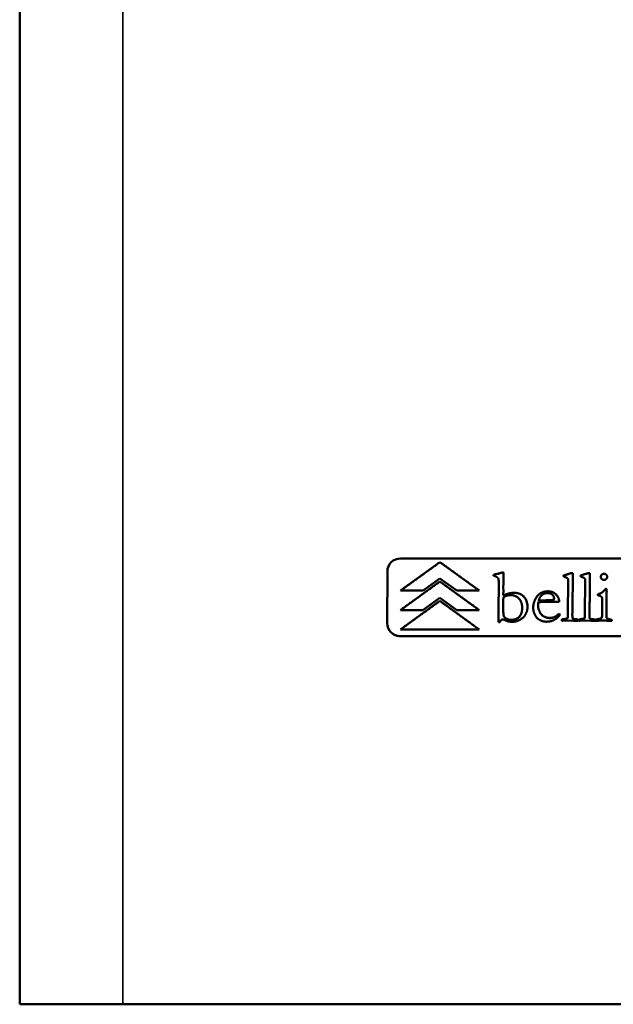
# Model space of a CAD drawing. Header units: millimetres. Extents: x 1077 to 6824, y 2445 to 4712.
# Tile 12 of 15: x 5924 to 6037, y 2445 to 2632. Entities that reach past the tile are written whole.
import ezdxf

# ---------------------------------------------------------------- set-up
doc = ezdxf.new("R2010")
doc.units = ezdxf.units.MM
doc.layers.add('Visibile (ISO)', color=7, linetype='Continuous', lineweight=50)
doc.layers.add('Visibile sottile (ISO)', color=7, linetype='Continuous', lineweight=35)

msp = doc.modelspace()

# ---------------------------------------------------------------- linework, layer by layer
at = {"layer": 'Visibile (ISO)'}
for p, q in [((5924.27, 2993.22), (5924.27, 2444.72)), ((5996.79, 2529.61), (6079.78, 2529.61)), ((5996.77, 2523.5), (6004.29, 2528.92)), ((6004.29, 2528.92), (6004.29, 2528.92)), ((6004.29, 2528.92), (6011.77, 2523.5)), ((5994.26, 2517.28), (5994.29, 2527.15)), ((6004.28, 2525.82), (6001.06, 2523.5)), ((6007.49, 2523.5), (6004.28, 2525.82)), ((6014.51, 2526.34), (6014.51, 2526.37)), ((6014.51, 2526.35), (6014.51, 2526.34)), ((6014.56, 2526.56), (6014.56, 2526.55)), ((6016.18, 2526.96), (6016.18, 2526.95)), ((6016.33, 2526.97), (6016.33, 2526.95)), ((6016.37, 2526.82), (6016.36, 2524.79)), ((6027.78, 2526.22), (6027.78, 2526.37)), ((6027.78, 2526.35), (6027.78, 2526.37)), ((6027.78, 2526.35), (6027.78, 2526.22)), ((6029.24, 2526.83), (6029.57, 2526.83)), ((6029.24, 2526.81), (6029.24, 2526.83)), ((6029.57, 2526.81), (6029.24, 2526.81)), ((6029.57, 2526.83), (6029.57, 2526.45)), ((6031.03, 2526.22), (6031.03, 2526.37)), ((6031.03, 2526.35), (6031.03, 2526.37)), ((6031.03, 2526.35), (6031.03, 2526.22)), ((6032.49, 2526.83), (6032.82, 2526.83)), ((6032.49, 2526.83), (6032.49, 2526.81)), ((6032.82, 2526.81), (6032.49, 2526.81)), ((6032.82, 2526.83), (6032.82, 2526.45)), ((5996.76, 2519.8), (6004.28, 2525.22)), ((6004.28, 2525.22), (6011.76, 2519.8)), ((6004.28, 2525.22), (6004.28, 2525.22)), ((6015.46, 2525.47), (6015.46, 2525.49)), ((6015.48, 2524.05), (6015.48, 2524.46)), ((6015.48, 2524.44), (6015.48, 2524.03)), ((6016.36, 2524.79), (6016.35, 2524.14)), ((6016.35, 2524.14), (6016.36, 2523.42)), ((6028.67, 2524.65), (6028.69, 2525.45)), ((6028.69, 2525.43), (6028.67, 2524.63)), ((6028.68, 2523.02), (6028.67, 2524.65)), ((6028.67, 2524.63), (6028.67, 2524.65)), ((6028.67, 2524.63), (6028.68, 2523)), ((6028.69, 2525.55), (6028.69, 2525.57)), ((6028.69, 2525.43), (6028.69, 2525.45)), ((6031.92, 2524.65), (6031.94, 2525.45)), ((6031.94, 2525.43), (6031.92, 2524.63)), ((6031.93, 2523.02), (6031.92, 2524.65)), ((6031.92, 2524.63), (6031.92, 2524.65)), ((6031.92, 2524.63), (6031.93, 2523)), ((6031.94, 2525.55), (6031.93, 2525.57)), ((6031.94, 2525.43), (6031.94, 2525.45)), ((6035.79, 2523.78), (6035.79, 2523.8)), ((6035.92, 2523.81), (6036, 2523.8)), ((6035.92, 2523.79), (6035.92, 2523.81)), ((6036, 2523.79), (6035.92, 2523.79)), ((6001.06, 2523.5), (5996.77, 2523.5)), ((6004.27, 2522.12), (6001.05, 2519.8)), ((6007.48, 2519.8), (6004.27, 2522.12)), ((6011.77, 2523.5), (6007.49, 2523.5)), ((6015.44, 2521.9), (6015.48, 2522.61)), ((6015.46, 2521.62), (6015.44, 2521.9)), ((6015.45, 2521.89), (6015.44, 2521.9)), ((6015.48, 2522.6), (6015.45, 2521.89)), ((6015.45, 2521.89), (6015.46, 2521.6)), ((6015.48, 2523.21), (6015.49, 2523.46)), ((6015.49, 2523.44), (6015.48, 2523.19)), ((6015.48, 2522.61), (6015.48, 2523.21)), ((6015.48, 2523.21), (6015.48, 2523.19)), ((6015.48, 2523.19), (6015.48, 2522.6)), ((6015.48, 2522.6), (6015.48, 2522.61)), ((6015.49, 2523.44), (6015.49, 2523.46)), ((6016.36, 2523.42), (6016.34, 2522.83)), ((6016.36, 2522.6), (6016.93, 2522.81)), ((6016.93, 2522.79), (6016.36, 2522.58)), ((6016.36, 2522.6), (6016.36, 2522.58)), ((6016.93, 2522.79), (6016.93, 2522.81)), ((6017.52, 2522.99), (6017.52, 2522.97)), ((6022.57, 2522.12), (6022.58, 2522.1)), ((6026.02, 2522.05), (6026.02, 2522.06)), ((6028.65, 2521.4), (6028.68, 2523.02)), ((6028.68, 2523), (6028.65, 2521.38)), ((6028.68, 2523), (6028.68, 2523.02)), ((6031.9, 2521.4), (6031.93, 2523.02)), ((6031.93, 2523), (6031.9, 2521.38)), ((6031.93, 2523), (6031.93, 2523.02)), ((6034.32, 2522.61), (6034.32, 2522.81)), ((6034.33, 2522.79), (6034.32, 2522.81)), ((6034.33, 2522.79), (6034.32, 2522.61)), ((6034.81, 2522.94), (6034.81, 2522.96)), ((6035.16, 2522.04), (6035.16, 2522.05)), ((6036.02, 2523.02), (6036.01, 2522.66)), ((6036.01, 2522.66), (6036.02, 2520.69)), ((5996.75, 2516.1), (6004.27, 2521.53)), ((6004.27, 2521.53), (6011.75, 2516.1)), ((6004.27, 2521.52), (6004.27, 2521.53)), ((6015.44, 2520.13), (6015.46, 2521.62)), ((6015.46, 2521.6), (6015.44, 2520.11)), ((6015.45, 2519.61), (6015.44, 2520.13)), ((6015.44, 2520.11), (6015.44, 2520.13)), ((6015.44, 2520.11), (6015.45, 2519.6)), ((6015.46, 2521.6), (6015.46, 2521.62)), ((6019.93, 2520.58), (6019.93, 2520.59)), ((6022.97, 2521.03), (6022.98, 2520.96)), ((6022.97, 2521.03), (6022.97, 2521.01)), ((6022.98, 2520.96), (6022.97, 2521.01)), ((6022.98, 2520.89), (6022.97, 2520.56)), ((6022.98, 2520.39), (6022.97, 2520.41)), ((6022.98, 2520.96), (6022.98, 2520.89)), ((6023.13, 2521.6), (6023.44, 2521.6)), ((6023.13, 2521.58), (6023.13, 2521.6)), ((6023.45, 2521.58), (6023.13, 2521.58)), ((6024.21, 2521.33), (6023.69, 2521.33)), ((6026.99, 2521.35), (6024.21, 2521.33)), ((6025.9, 2521.76), (6025.9, 2521.74)), ((6026.99, 2521.44), (6026.99, 2521.35)), ((6028.65, 2519.82), (6028.65, 2521.4)), ((6028.65, 2521.38), (6028.65, 2521.4)), ((6028.65, 2521.38), (6028.65, 2519.81)), ((6031.9, 2519.82), (6031.9, 2521.4)), ((6031.9, 2521.38), (6031.9, 2521.4)), ((6031.9, 2521.38), (6031.9, 2519.81)), ((6036.02, 2520.69), (6035.99, 2518.61)), ((6001.05, 2519.8), (5996.76, 2519.8)), ((6011.76, 2519.8), (6007.48, 2519.8)), ((6015.43, 2518.59), (6015.45, 2519.61)), ((6015.45, 2519.6), (6015.43, 2518.58)), ((6015.45, 2519.6), (6015.45, 2519.61)), ((6016.38, 2518.98), (6016.38, 2518.99)), ((6016.4, 2518.81), (6016.4, 2518.83)), ((6025.23, 2518.28), (6025.23, 2518.27)), ((6026.52, 2518.73), (6027.03, 2519.13)), ((6027.03, 2519.11), (6026.52, 2518.71)), ((6026.52, 2518.73), (6026.52, 2518.71)), ((6027.03, 2519.13), (6027.07, 2518.86)), ((6027.03, 2519.11), (6027.03, 2519.13)), ((6027.07, 2518.86), (6027.03, 2519.11)), ((6028.62, 2518.42), (6028.62, 2518.44)), ((6029.51, 2518.39), (6029.51, 2518.41)), ((6029.55, 2518.21), (6029.55, 2518.23)), ((6031.87, 2518.44), (6031.87, 2518.42)), ((6032.76, 2518.39), (6032.76, 2518.41)), ((6032.8, 2518.23), (6032.8, 2518.21)), ((6035.03, 2518.26), (6035.03, 2518.28)), ((6035.15, 2518.72), (6035.15, 2518.74)), ((6035.99, 2518.45), (6035.99, 2518.47)), ((5994.27, 2517.02), (5994.27, 2517.03)), ((6015.66, 2517.46), (6015.46, 2517.47)), ((6028.84, 2517.78), (6027.68, 2517.73)), ((6029.74, 2517.75), (6028.84, 2517.78)), ((6030.57, 2517.94), (6030.56, 2517.96)), ((6032.09, 2517.78), (6030.93, 2517.73)), ((6032.99, 2517.75), (6032.09, 2517.78)), ((6033.81, 2517.96), (6033.81, 2517.94)), ((6034.03, 2517.97), (6034.03, 2517.98)), ((6037.02, 2517.88), (6037.01, 2517.9)), ((6011.75, 2516.1), (5996.75, 2516.1)), ((6079.74, 2514.82), (5996.75, 2514.82)), ((5924.27, 2444.72), (5924.35, 2444.72)), ((5924.27, 2444.72), (5924.27, 2444.72)), ((5943.9, 2444.72), (5924.35, 2444.72))]:
    msp.add_line(p, q, dxfattribs=at)
for centre, start_param, end_param in [((5996.78, 2527.15), 4.610466, 6.181263), ((5996.76, 2517.28), 6.181263, 7.752059)]:
    msp.add_ellipse(centre, major_axis=(-2.49, -0.25), ratio=0.986258, start_param=start_param, end_param=end_param, dxfattribs=at)
for points, weights in [([(5996.78, 2523.49), (5999.28, 2525.3), (6001.78, 2527.11), (6004.29, 2528.92)], [1, 0.999999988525, 0.999999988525, 1]), ([(6004.29, 2528.92), (6006.78, 2527.11), (6009.28, 2525.3), (6011.77, 2523.5)], [1, 0.999999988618, 0.999999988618, 1]), ([(5996.76, 2519.79), (5999.27, 2521.6), (6001.77, 2523.41), (6004.28, 2525.22)], [1, 0.999999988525, 0.999999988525, 1]), ([(6004.28, 2525.22), (6006.77, 2523.41), (6009.27, 2521.6), (6011.76, 2519.8)], [1, 0.999999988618, 0.999999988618, 1]), ([(5996.75, 2516.09), (5999.26, 2517.9), (6001.76, 2519.71), (6004.27, 2521.52)], [1, 0.999999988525, 0.999999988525, 1]), ([(6004.27, 2521.52), (6006.76, 2519.71), (6009.26, 2517.91), (6011.75, 2516.1)], [1, 0.999999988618, 0.999999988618, 1]), ([(6804.24, 2444.72), (6517.48, 2444.72), (6230.66, 2444.72), (5943.9, 2444.72)], [1, 0.999849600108, 0.999849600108, 1])]:
    msp.add_rational_spline(points, weights, degree=3, dxfattribs=at)
for points, degree in [([(6014.51, 2526.37), (6014.51, 2526.44), (6014.56, 2526.56)], 2), ([(6014.56, 2526.55), (6014.53, 2526.46), (6014.51, 2526.4), (6014.51, 2526.35)], 3), ([(6015.38, 2525.83), (6015.18, 2526.12), (6014.51, 2526.34)], 2), ([(6014.56, 2526.56), (6015.33, 2526.69), (6016.18, 2526.96)], 2), ([(6016.18, 2526.95), (6015.61, 2526.77), (6015.07, 2526.63), (6014.56, 2526.55)], 3), ([(6015.48, 2524.46), (6015.5, 2525.65), (6015.38, 2525.83)], 2), ([(6016.18, 2526.96), (6016.23, 2526.97), (6016.33, 2526.97)], 2), ([(6016.33, 2526.95), (6016.27, 2526.95), (6016.22, 2526.95), (6016.18, 2526.95)], 3), ([(6016.33, 2526.97), (6016.37, 2526.86), (6016.37, 2526.82)], 2), ([(6016.37, 2526.83), (6016.37, 2526.85), (6016.35, 2526.9), (6016.33, 2526.95)], 3), ([(6027.78, 2526.37), (6027.98, 2526.43), (6028.21, 2526.5)], 2), ([(6028.21, 2526.48), (6027.98, 2526.42), (6027.78, 2526.35)], 2), ([(6028.3, 2526), (6027.92, 2526.15), (6027.78, 2526.22)], 2), ([(6028.21, 2526.5), (6028.56, 2526.61), (6029.24, 2526.83)], 2), ([(6029.24, 2526.81), (6028.56, 2526.59), (6028.21, 2526.48)], 2), ([(6028.69, 2525.45), (6028.69, 2525.69), (6028.54, 2525.89), (6028.3, 2526)], 2), ([(6029.57, 2526.45), (6029.55, 2520.84), (6029.52, 2519.76)], 2), ([(6031.03, 2526.37), (6031.23, 2526.43), (6031.46, 2526.5)], 2), ([(6031.46, 2526.48), (6031.31, 2526.44), (6031.16, 2526.39), (6031.03, 2526.35)], 3), ([(6031.54, 2526), (6031.17, 2526.15), (6031.03, 2526.22)], 2), ([(6031.46, 2526.5), (6031.81, 2526.61), (6032.49, 2526.83)], 2), ([(6032.49, 2526.81), (6032.04, 2526.67), (6031.7, 2526.56), (6031.46, 2526.48)], 3), ([(6031.94, 2525.45), (6031.94, 2525.69), (6031.79, 2525.89), (6031.54, 2526)], 2), ([(6032.82, 2526.45), (6032.8, 2520.84), (6032.77, 2519.76)], 2), ([(6034.91, 2526.15), (6034.91, 2526.38), (6035.26, 2526.7), (6035.51, 2526.7)], 2), ([(6035.51, 2526.68), (6035.26, 2526.68), (6034.91, 2526.36), (6034.91, 2526.13)], 2), ([(6035.51, 2525.54), (6035.25, 2525.54), (6034.91, 2525.88), (6034.91, 2526.15)], 2), ([(6034.91, 2526.13), (6034.91, 2526.11), (6034.91, 2526.08), (6034.92, 2526.06)], 3), ([(6035.51, 2526.7), (6035.77, 2526.7), (6036.15, 2526.33), (6036.15, 2526.12)], 2), ([(6036.15, 2526.12), (6036.15, 2525.92), (6035.77, 2525.54), (6035.51, 2525.54)], 2), ([(6015.46, 2525.47), (6015.49, 2525.12), (6015.48, 2524.44)], 2), ([(6015.49, 2523.46), (6015.49, 2523.53), (6015.48, 2524.05)], 2), ([(6015.48, 2524.03), (6015.49, 2523.69), (6015.49, 2523.49), (6015.49, 2523.44)], 3), ([(6028.69, 2525.55), (6028.69, 2525.5), (6028.69, 2525.43)], 2), ([(6031.94, 2525.55), (6031.94, 2525.5), (6031.94, 2525.43)], 2), ([(6034.81, 2522.96), (6035.06, 2523.07), (6035.6, 2523.52), (6035.79, 2523.8)], 2), ([(6035.79, 2523.78), (6035.61, 2523.5), (6035.06, 2523.05), (6034.81, 2522.94)], 2), ([(6035.79, 2523.8), (6035.87, 2523.81), (6035.92, 2523.81)], 2), ([(6035.92, 2523.79), (6035.87, 2523.79), (6035.79, 2523.78)], 2), ([(6036, 2523.8), (6036.03, 2523.47), (6036.03, 2523.33)], 2), ([(6016.34, 2522.83), (6016.34, 2522.8), (6016.36, 2522.6)], 2), ([(6016.68, 2522.41), (6016.4, 2522.29), (6016.34, 2522.07), (6016.34, 2520.71)], 2), ([(6017.79, 2522.63), (6017.12, 2522.63), (6016.68, 2522.41)], 2), ([(6016.93, 2522.81), (6017.01, 2522.83), (6017.52, 2522.99)], 2), ([(6017.52, 2522.97), (6017.18, 2522.87), (6016.99, 2522.81), (6016.93, 2522.79)], 3), ([(6017.52, 2522.99), (6018.17, 2523.09), (6018.27, 2523.09)], 2), ([(6018.27, 2523.07), (6018.17, 2523.07), (6017.52, 2522.97)], 2), ([(6019.94, 2520.25), (6019.95, 2521.31), (6018.7, 2522.63), (6017.79, 2522.63)], 2), ([(6018.27, 2523.09), (6018.96, 2523.09), (6019.51, 2522.87)], 2), ([(6019.52, 2522.86), (6019.15, 2523), (6018.73, 2523.07), (6018.27, 2523.07)], 3), ([(6019.51, 2522.87), (6019.86, 2522.73), (6020.52, 2522.1), (6020.67, 2521.74)], 2), ([(6020.67, 2521.73), (6020.52, 2522.08), (6019.86, 2522.72), (6019.52, 2522.86)], 2), ([(6022.04, 2520.35), (6022.04, 2520.65), (6022.27, 2521.59), (6022.57, 2522.12)], 2), ([(6022.58, 2522.1), (6022.27, 2521.57), (6022.04, 2520.64), (6022.04, 2520.34)], 2), ([(6022.57, 2522.12), (6022.77, 2522.48), (6023.07, 2522.72)], 2), ([(6023.07, 2522.7), (6022.87, 2522.54), (6022.71, 2522.34), (6022.58, 2522.1)], 3), ([(6023.07, 2522.72), (6023.48, 2523.04), (6023.79, 2523.17)], 2), ([(6023.79, 2523.16), (6023.59, 2523.07), (6023.34, 2522.92), (6023.07, 2522.7)], 3), ([(6023.5, 2522.44), (6023.13, 2521.99), (6023.13, 2521.6)], 2), ([(6024.79, 2523.03), (6023.99, 2523.03), (6023.5, 2522.44)], 2), ([(6023.79, 2523.17), (6024.24, 2523.36), (6024.84, 2523.36)], 2), ([(6024.84, 2523.34), (6024.44, 2523.34), (6024.1, 2523.28), (6023.79, 2523.16)], 3), ([(6026.02, 2521.99), (6026.03, 2522.2), (6025.75, 2522.74), (6025.17, 2523.03), (6024.79, 2523.03)], 2), ([(6024.84, 2523.36), (6025.48, 2523.36), (6025.9, 2523.13)], 2), ([(6025.9, 2523.11), (6025.62, 2523.26), (6025.27, 2523.34), (6024.84, 2523.34)], 3), ([(6025.9, 2523.13), (6026.45, 2522.82), (6026.99, 2521.85), (6026.99, 2521.44)], 2), ([(6025.9, 2521.76), (6026.02, 2521.89), (6026.02, 2521.99)], 2), ([(6026.03, 2521.97), (6026.03, 2521.87), (6025.9, 2521.74)], 2), ([(6026.02, 2522.05), (6026.03, 2522.01), (6026.03, 2521.97)], 2), ([(6034.32, 2522.81), (6034.77, 2522.93), (6034.81, 2522.96)], 2), ([(6035.13, 2522.21), (6035.09, 2522.29), (6034.8, 2522.5), (6034.32, 2522.61)], 2), ([(6034.81, 2522.94), (6034.77, 2522.92), (6034.33, 2522.79)], 2), ([(6035.17, 2521.62), (6035.17, 2522.09), (6035.13, 2522.21)], 2), ([(6035.16, 2522.04), (6035.17, 2521.88), (6035.17, 2521.6)], 2), ([(6036.03, 2523.33), (6036.03, 2523.29), (6036.02, 2523.02)], 2), ([(6016.34, 2520.71), (6016.33, 2519.11), (6016.4, 2518.83)], 2), ([(6017.79, 2517.93), (6018.84, 2517.93), (6019.94, 2519.1), (6019.94, 2520.25)], 2), ([(6019.94, 2520.24), (6019.94, 2519.08), (6018.84, 2517.91), (6017.79, 2517.91)], 2), ([(6019.93, 2520.58), (6019.94, 2520.41), (6019.94, 2520.24)], 2), ([(6020.67, 2521.74), (6020.95, 2521.09), (6020.95, 2520.62)], 2), ([(6020.94, 2520.79), (6020.91, 2521.06), (6020.82, 2521.38), (6020.67, 2521.73)], 3), ([(6020.95, 2520.62), (6020.95, 2519.88), (6020.85, 2519.59)], 2), ([(6023.55, 2517.78), (6022.84, 2518.08), (6022.04, 2519.41), (6022.04, 2520.35)], 2), ([(6022.04, 2520.34), (6022.04, 2520.13), (6022.06, 2519.93)], 2), ([(6023.03, 2521.3), (6022.97, 2521.1), (6022.97, 2521.03)], 2), ([(6022.97, 2520.56), (6022.97, 2520.14), (6023.5, 2518.94), (6024.49, 2518.31), (6025.23, 2518.28)], 2), ([(6023.69, 2521.33), (6023.37, 2521.33), (6023.03, 2521.3)], 2), ([(6023.44, 2521.6), (6023.8, 2521.6), (6025.56, 2521.7)], 2), ([(6025.56, 2521.69), (6023.8, 2521.58), (6023.45, 2521.58)], 2), ([(6025.56, 2521.7), (6025.84, 2521.72), (6025.9, 2521.76)], 2), ([(6025.9, 2521.74), (6025.84, 2521.7), (6025.56, 2521.69)], 2), ([(6035.15, 2518.74), (6035.16, 2519.26), (6035.17, 2521.62)], 2), ([(6035.17, 2521.6), (6035.17, 2519.24), (6035.15, 2518.72)], 2), ([(6015.46, 2517.47), (6015.43, 2517.92), (6015.43, 2518.59)], 2), ([(6015.43, 2518.58), (6015.43, 2518.14), (6015.44, 2517.77), (6015.46, 2517.47)], 3), ([(6016.4, 2518.81), (6016.39, 2518.87), (6016.38, 2518.98)], 2), ([(6016.4, 2518.83), (6016.52, 2518.41), (6016.83, 2518.22)], 2), ([(6016.83, 2518.21), (6016.52, 2518.39), (6016.4, 2518.81)], 2), ([(6016.83, 2518.22), (6017.32, 2517.93), (6017.79, 2517.93)], 2), ([(6017.79, 2517.91), (6017.32, 2517.91), (6016.83, 2518.21)], 2), ([(6020.85, 2519.59), (6020.61, 2518.91), (6019.93, 2518.12), (6018.71, 2517.55), (6018.03, 2517.55)], 2), ([(6025.23, 2518.28), (6025.62, 2518.31), (6026.09, 2518.45), (6026.52, 2518.73)], 2), ([(6026.52, 2518.71), (6026.09, 2518.44), (6025.63, 2518.29), (6025.23, 2518.27)], 2), ([(6027.06, 2518.75), (6026.75, 2518.36), (6025.79, 2517.78), (6025.3, 2517.64)], 2), ([(6027.47, 2517.87), (6027.47, 2517.95), (6027.56, 2518.01), (6028.47, 2518.16), (6028.6, 2518.26), (6028.62, 2518.44)], 2), ([(6028.62, 2518.42), (6028.6, 2518.24), (6028.47, 2518.14), (6027.57, 2517.99), (6027.47, 2517.93), (6027.47, 2517.85)], 2), ([(6028.62, 2518.44), (6028.65, 2518.68), (6028.65, 2519.82)], 2), ([(6028.65, 2519.81), (6028.65, 2518.67), (6028.62, 2518.42)], 2), ([(6029.52, 2519.76), (6029.49, 2519.12), (6029.49, 2519.08)], 2), ([(6029.49, 2519.08), (6029.49, 2518.31), (6029.55, 2518.23)], 2), ([(6029.55, 2518.21), (6029.53, 2518.25), (6029.51, 2518.39)], 2), ([(6029.55, 2518.23), (6029.64, 2518.11), (6030.49, 2518.01), (6030.56, 2517.96)], 2), ([(6030.57, 2517.94), (6030.49, 2517.99), (6029.64, 2518.09), (6029.55, 2518.21)], 2), ([(6030.72, 2517.87), (6030.72, 2517.95), (6030.81, 2518.01), (6031.72, 2518.16), (6031.85, 2518.26), (6031.87, 2518.44)], 2), ([(6031.87, 2518.42), (6031.85, 2518.24), (6031.72, 2518.14), (6030.81, 2517.99), (6030.72, 2517.93), (6030.72, 2517.85)], 2), ([(6031.87, 2518.44), (6031.9, 2518.68), (6031.9, 2519.82)], 2), ([(6031.9, 2519.81), (6031.9, 2518.67), (6031.87, 2518.42)], 2), ([(6032.77, 2519.76), (6032.74, 2519.12), (6032.74, 2519.08)], 2), ([(6032.74, 2519.08), (6032.74, 2518.31), (6032.8, 2518.23)], 2), ([(6032.8, 2518.21), (6032.78, 2518.25), (6032.76, 2518.39)], 2), ([(6032.8, 2518.23), (6032.89, 2518.11), (6033.73, 2518.01), (6033.81, 2517.96)], 2), ([(6033.81, 2517.94), (6033.74, 2517.99), (6032.89, 2518.09), (6032.8, 2518.21)], 2), ([(6034.03, 2517.98), (6034.05, 2518), (6034.74, 2518.14)], 2), ([(6034.74, 2518.14), (6034.96, 2518.18), (6035.03, 2518.28)], 2), ([(6035.03, 2518.26), (6034.96, 2518.17), (6034.74, 2518.12)], 2), ([(6035.03, 2518.28), (6035.15, 2518.42), (6035.15, 2518.74)], 2), ([(6035.15, 2518.72), (6035.15, 2518.41), (6035.03, 2518.26)], 2), ([(6035.99, 2518.61), (6035.98, 2518.35), (6036.16, 2518.15), (6036.6, 2518.03)], 2), ([(6016.2, 2518.02), (6015.99, 2518.02), (6015.66, 2517.46)], 2), ([(6018.03, 2517.55), (6017.4, 2517.55), (6016.27, 2518.02), (6016.2, 2518.02)], 2), ([(6024.52, 2517.58), (6024.03, 2517.58), (6023.55, 2517.78)], 2), ([(6025.3, 2517.64), (6025.06, 2517.58), (6024.52, 2517.58)], 2), ([(6027.51, 2517.78), (6027.47, 2517.81), (6027.47, 2517.87)], 2), ([(6027.47, 2517.85), (6027.47, 2517.85), (6027.47, 2517.84)], 2), ([(6027.68, 2517.73), (6027.56, 2517.72), (6027.51, 2517.78)], 2), ([(6030.47, 2517.73), (6030.42, 2517.73), (6029.74, 2517.75)], 2), ([(6030.62, 2517.87), (6030.62, 2517.79), (6030.55, 2517.73), (6030.47, 2517.73)], 2), ([(6030.56, 2517.96), (6030.62, 2517.93), (6030.62, 2517.87)], 2), ([(6030.62, 2517.87), (6030.61, 2517.92), (6030.57, 2517.94)], 2), ([(6030.76, 2517.78), (6030.72, 2517.81), (6030.72, 2517.87)], 2), ([(6030.72, 2517.85), (6030.72, 2517.85), (6030.72, 2517.85), (6030.72, 2517.84)], 3), ([(6030.93, 2517.73), (6030.81, 2517.72), (6030.76, 2517.78)], 2), ([(6033.72, 2517.73), (6033.67, 2517.73), (6032.99, 2517.75)], 2), ([(6033.87, 2517.87), (6033.87, 2517.79), (6033.8, 2517.73), (6033.72, 2517.73)], 2), ([(6033.81, 2517.96), (6033.87, 2517.93), (6033.87, 2517.87)], 2), ([(6033.87, 2517.87), (6033.86, 2517.9), (6033.84, 2517.93), (6033.81, 2517.94)], 3), ([(6033.9, 2517.83), (6033.9, 2517.93), (6034.03, 2517.98)], 2), ([(6034.03, 2517.97), (6033.9, 2517.91), (6033.9, 2517.82)], 2), ([(6033.93, 2517.75), (6033.9, 2517.8), (6033.9, 2517.83)], 2), ([(6034.05, 2517.73), (6034.01, 2517.73), (6033.93, 2517.75)], 2), ([(6034.74, 2518.12), (6034.06, 2517.98), (6034.03, 2517.97)], 2), ([(6034.44, 2517.77), (6034.24, 2517.76), (6034.05, 2517.73)], 2), ([(6035.55, 2517.8), (6035.46, 2517.8), (6034.44, 2517.77)], 2), ([(6036.31, 2517.75), (6035.74, 2517.8), (6035.55, 2517.8)], 2), ([(6037.01, 2517.72), (6036.73, 2517.72), (6036.31, 2517.75)], 2), ([(6036.6, 2518.03), (6036.88, 2517.95), (6037.01, 2517.9)], 2), ([(6037.02, 2517.88), (6036.88, 2517.94), (6036.6, 2518.01)], 2), ([(6037.01, 2517.9), (6037.04, 2517.85), (6037.04, 2517.82)], 2), ([(6037.04, 2517.82), (6037.04, 2517.78), (6037.01, 2517.72)], 2), ([(6037.04, 2517.82), (6037.03, 2517.85), (6037.02, 2517.88)], 2), ([(6079.74, 2514.81), (6052.08, 2514.82), (6024.41, 2514.82), (5996.75, 2514.81)], 3)]:
    msp.add_open_spline(points, degree=degree, dxfattribs=at)
for points, degree, knots in [([(6036.15, 2526.16), (6036.13, 2526.34), (6035.77, 2526.68), (6035.51, 2526.68)], 2, [-0.9343154, -0.9343154, -0.9343154, -0.5, 0, 0, 0]), ([(6026.98, 2521.57), (6026.95, 2521.92), (6026.45, 2522.8), (6025.9, 2523.11)], 2, [-0.9153341, -0.9153341, -0.9153341, -0.5, 0, 0, 0]), ([(6025.23, 2518.27), (6024.49, 2518.29), (6023.5, 2518.92), (6023.01, 2520.02), (6022.98, 2520.39)], 2, [-1, -1, -1, -0.6666667, -0.3333333, -0.0575413, -0.0575413, -0.0575413]), ([(6027.07, 2518.86), (6027.07, 2518.84), (6027.07, 2518.82), (6027.06, 2518.79), (6027.06, 2518.77), (6027.06, 2518.75)], 3, [0, 0, 0, 0, 0.00547538, 0.00547538, 0.01095057, 0.01095057, 0.01095057, 0.01095057]), ([(6036.6, 2518.01), (6036.16, 2518.14), (6036.01, 2518.31), (6035.99, 2518.45)], 2, [-2, -2, -2, -1, -0.300789, -0.300789, -0.300789]), ([(5996.75, 2514.81), (5996.42, 2514.81), (5996.1, 2514.87), (5995.79, 2515), (5995.49, 2515.12), (5995.22, 2515.3), (5994.99, 2515.53), (5994.75, 2515.76), (5994.57, 2516.03), (5994.45, 2516.33), (5994.35, 2516.56), (5994.29, 2516.79), (5994.27, 2517.02)], 3, [0, 0, 0, 0, 0.2501121, 0.2501121, 0.2501121, 0.4998218, 0.4998218, 0.4998218, 0.7497711, 0.7497711, 0.7497711, 0.9353554, 0.9353554, 0.9353554, 0.9353554])]:
    msp.add_open_spline(points, degree=degree, knots=knots, dxfattribs=at)
at = {"layer": 'Visibile sottile (ISO)'}
for p, q in [((5943.9, 2444.72), (5943.9, 2996.69)), ((5924.27, 2444.72), (5924.27, 2993.26)), ((5924.35, 2444.72), (5924.35, 2993.54)), ((6014.51, 2526.35), (6014.51, 2526.37)), ((6028.21, 2526.48), (6028.21, 2526.5)), ((6031.46, 2526.5), (6031.46, 2526.48)), ((6034.91, 2526.13), (6034.91, 2526.15)), ((6035.51, 2526.7), (6035.51, 2526.68)), ((6015.48, 2524.44), (6015.48, 2524.46)), ((6015.48, 2524.05), (6015.48, 2524.03)), ((6018.27, 2523.09), (6018.27, 2523.07)), ((6019.51, 2522.87), (6019.52, 2522.86)), ((6023.07, 2522.72), (6023.07, 2522.7)), ((6023.79, 2523.17), (6023.79, 2523.16)), ((6024.84, 2523.36), (6024.84, 2523.34)), ((6025.9, 2523.13), (6025.9, 2523.11)), ((6026.03, 2521.97), (6026.02, 2521.99)), ((6019.94, 2520.25), (6019.94, 2520.24)), ((6020.67, 2521.74), (6020.67, 2521.73)), ((6022.04, 2520.35), (6022.04, 2520.34)), ((6023.44, 2521.6), (6023.45, 2521.58)), ((6025.56, 2521.7), (6025.56, 2521.69)), ((6035.17, 2521.6), (6035.17, 2521.62)), ((6015.43, 2518.59), (6015.43, 2518.58)), ((6016.83, 2518.21), (6016.83, 2518.22)), ((6028.65, 2519.81), (6028.65, 2519.82)), ((6031.9, 2519.82), (6031.9, 2519.81)), ((6034.74, 2518.12), (6034.74, 2518.14)), ((6017.79, 2517.91), (6017.79, 2517.93)), ((6027.47, 2517.85), (6027.47, 2517.87)), ((6030.72, 2517.87), (6030.72, 2517.85)), ((6033.9, 2517.82), (6033.9, 2517.83)), ((6036.6, 2518.01), (6036.6, 2518.03)), ((5996.75, 2514.81), (5996.75, 2514.82))]:
    msp.add_line(p, q, dxfattribs=at)

doc.saveas('drawing.dxf')
